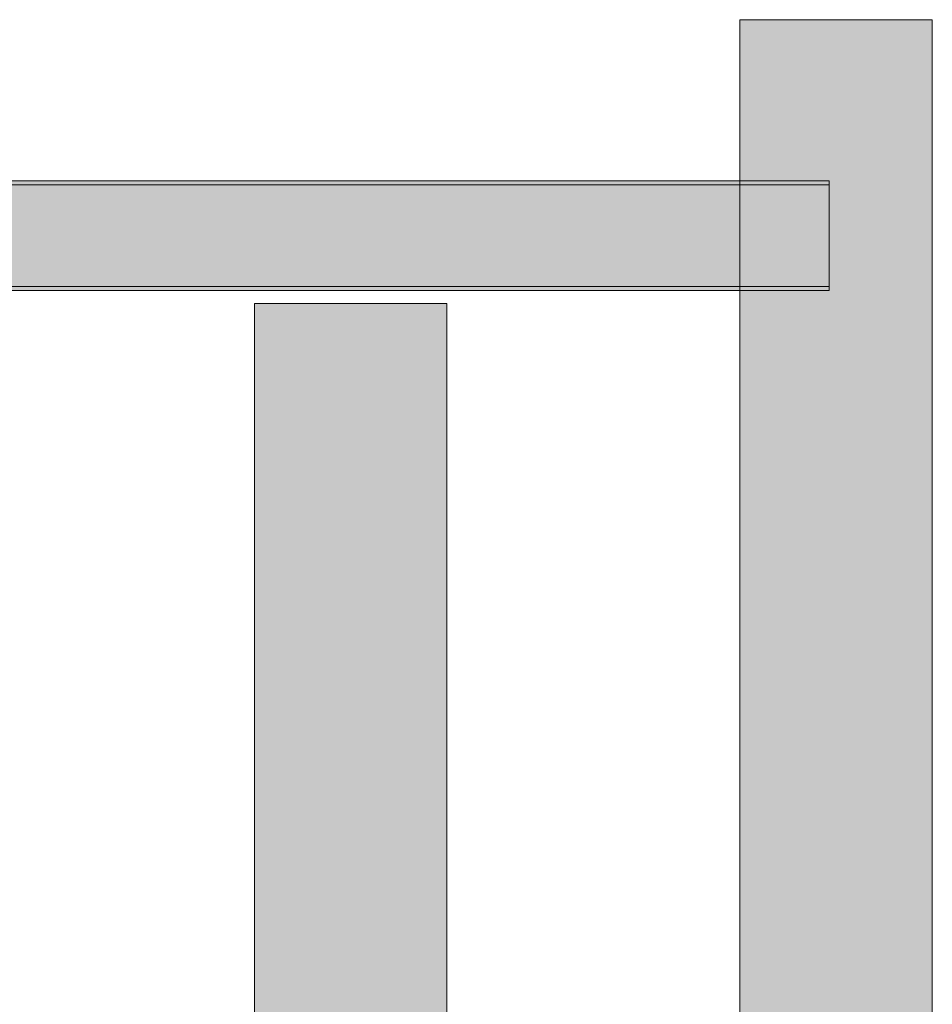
# Model space of a CAD drawing. Header units: millimetres. Extents: x -36393 to 5222, y -9916 to 31439.
# Tile 99 of 100: x -1652 to 35, y 7410 to 9230. Entities that reach past the tile are written whole.
import ezdxf

# ---------------------------------------------------------------- set-up
doc = ezdxf.new("R2010")
doc.units = ezdxf.units.MM
doc.linetypes.add('DASHED', pattern=[1.524, 1.27, -0.254])
for name, color, linetype in [('FILL-C_9EB2DB', 7, 'Continuous'), ('FILL-EPS', 7, 'Continuous'), ('LINE-C_2E8C94', 7, 'Continuous'), ('LINE-STEEL', 7, 'Continuous'), ('LINE-STEEL-DASH', 7, 'DASHED')]:
    doc.layers.add(name, color=color, linetype=linetype)

msp = doc.modelspace()

# ---------------------------------------------------------------- hatches: boundary and pattern name
at = {"layer": 'FILL-C_9EB2DB', "true_color": 0x9eb2db}
h = msp.add_hatch(color=9, dxfattribs=at)
h.dxf.hatch_style = 1
h.paths.add_polyline_path([(-4597.2, 9144.4), (-4377.6, 8924.7), (-156, 8924.7), (-156, 8737.1), (-4455.3, 8737.1), (-4729.9, 9011.7)])
h = msp.add_hatch(color=9, dxfattribs=at)
h.dxf.hatch_style = 1
h.paths.add_polyline_path([(-4597.2, 9144.4), (-4377.6, 8924.7), (-156, 8924.7), (-156, 8737.1), (-4455.3, 8737.1), (-4729.9, 9011.7)])
h = msp.add_hatch(color=9, dxfattribs=at)
h.dxf.hatch_style = 1
h.paths.add_polyline_path([(-4591.7, 9149.9), (-4374.3, 8932.5), (-156, 8932.5), (-156, 8924.7), (-4377.6, 8924.7), (-4597.2, 9144.4)])
h = msp.add_hatch(color=9, dxfattribs=at)
h.dxf.hatch_style = 1
h.paths.add_polyline_path([(-4591.7, 9149.9), (-4374.3, 8932.5), (-156, 8932.5), (-156, 8924.7), (-4377.6, 8924.7), (-4597.2, 9144.4)])
h = msp.add_hatch(color=9, dxfattribs=at)
h.dxf.hatch_style = 1
h.paths.add_polyline_path([(-4729.9, 9011.7), (-4455.3, 8737.1), (-156, 8737.1), (-156, 8729.3), (-4458.5, 8729.3), (-4735.4, 9006.2)])
h = msp.add_hatch(color=9, dxfattribs=at)
h.dxf.hatch_style = 1
h.paths.add_polyline_path([(-4729.9, 9011.7), (-4455.3, 8737.1), (-156, 8737.1), (-156, 8729.3), (-4458.5, 8729.3), (-4735.4, 9006.2)])
at = {"layer": 'FILL-EPS', "true_color": 0xc0f0f0}
h = msp.add_hatch(color=254, dxfattribs=at)
h.dxf.hatch_style = 1
h.paths.add_polyline_path([(-321, 9230.3), (34.6, 9230.3), (34.6, 7273.6), (-321, 7273.6)])
h = msp.add_hatch(color=254, dxfattribs=at)
h.dxf.hatch_style = 1
h.paths.add_polyline_path([(-321, 9230.3), (34.6, 9230.3), (34.6, 7273.6), (-321, 7273.6)])
h = msp.add_hatch(color=254, dxfattribs=at)
h.dxf.hatch_style = 1
h.paths.add_polyline_path([(-1218.6, 8705.3), (-863, 8705.3), (-863, 6617.3), (-1218.6, 6617.3)])
h = msp.add_hatch(color=254, dxfattribs=at)
h.dxf.hatch_style = 1
h.paths.add_polyline_path([(-1218.6, 8705.3), (-863, 8705.3), (-863, 6615.8), (-1218.6, 6615.8)])
h = msp.add_hatch(color=254, dxfattribs=at)
h.dxf.hatch_style = 1
h.paths.add_polyline_path([(-1218.6, 8705.3), (-863, 8705.3), (-863, 6612.3), (-1218.6, 6612.3)])
h = msp.add_hatch(color=254, dxfattribs=at)
h.dxf.hatch_style = 1
h.paths.add_polyline_path([(-1218.6, 6618.2), (-1218.6, 8705.3), (-863, 8705.3), (-863, 6618.2)])

# ---------------------------------------------------------------- linework, layer by layer
at = {"layer": 'LINE-C_2E8C94', "lineweight": 5}
for points in [[(-321, 9230.3), (34.6, 9230.3), (34.6, 7273.6), (-321, 7273.6)], [(-321, 9230.3), (34.6, 9230.3), (34.6, 7273.6), (-321, 7273.6)], [(-1218.6, 8705.3), (-1218.6, 8705.3), (-1218.6, 8705.3), (-863, 8705.3), (-863, 6617.3), (-863, 6617.3), (-863, 6617.3), (-1218.6, 6617.3)], [(-1218.6, 8705.3), (-1218.6, 8705.3), (-1218.6, 8705.3), (-863, 8705.3), (-863, 6615.8), (-1218.6, 6615.8)], [(-1218.6, 8705.3), (-863, 8705.3), (-863, 6612.3), (-1218.6, 6612.3)], [(-1218.6, 6618.2), (-1218.6, 8705.3), (-863, 8705.3), (-863, 6618.2)]]:
    msp.add_lwpolyline(points, close=True, dxfattribs=at)
at = {"layer": 'LINE-STEEL', "lineweight": 5}
for points in [[(-4597.2, 9144.4), (-4597.2, 9144.4), (-4377.6, 8924.7), (-156, 8924.7), (-156, 8737.1), (-156, 8737.1), (-4455.3, 8737.1), (-4455.3, 8737.1), (-4455.3, 8737.1), (-4455.3, 8737.1), (-4455.3, 8737.1), (-4455.3, 8737.1), (-4729.9, 9011.7)], [(-4597.2, 9144.4), (-4377.6, 8924.7), (-156, 8924.7), (-156, 8737.1), (-4455.3, 8737.1), (-4729.9, 9011.7)], [(-4591.7, 9149.9), (-4374.3, 8932.5), (-156, 8932.5), (-156, 8924.7), (-4377.6, 8924.7), (-4597.2, 9144.4)], [(-4591.7, 9149.9), (-4374.3, 8932.5), (-156, 8932.5), (-156, 8924.7), (-4377.6, 8924.7), (-4597.2, 9144.4)], [(-4729.9, 9011.7), (-4455.3, 8737.1), (-156, 8737.1), (-156, 8729.3), (-4458.5, 8729.3), (-4735.4, 9006.2)], [(-4729.9, 9011.7), (-4455.3, 8737.1), (-156, 8737.1), (-156, 8729.3), (-4458.5, 8729.3), (-4735.4, 9006.2)]]:
    msp.add_lwpolyline(points, close=True, dxfattribs=at)
at = {"layer": 'LINE-STEEL-DASH', "lineweight": 5}
msp.add_lwpolyline([(-4683.8, 9057.7), (-4597.2, 9144.4), (-4597.2, 9144.4), (-4591.7, 9149.9), (-4374.3, 8932.5), (-156, 8932.5), (-156, 8924.7), (-156, 8737.1), (-156, 8729.3), (-4458.5, 8729.3), (-4683.8, 8954.6)], dxfattribs=at)

doc.saveas('drawing.dxf')
